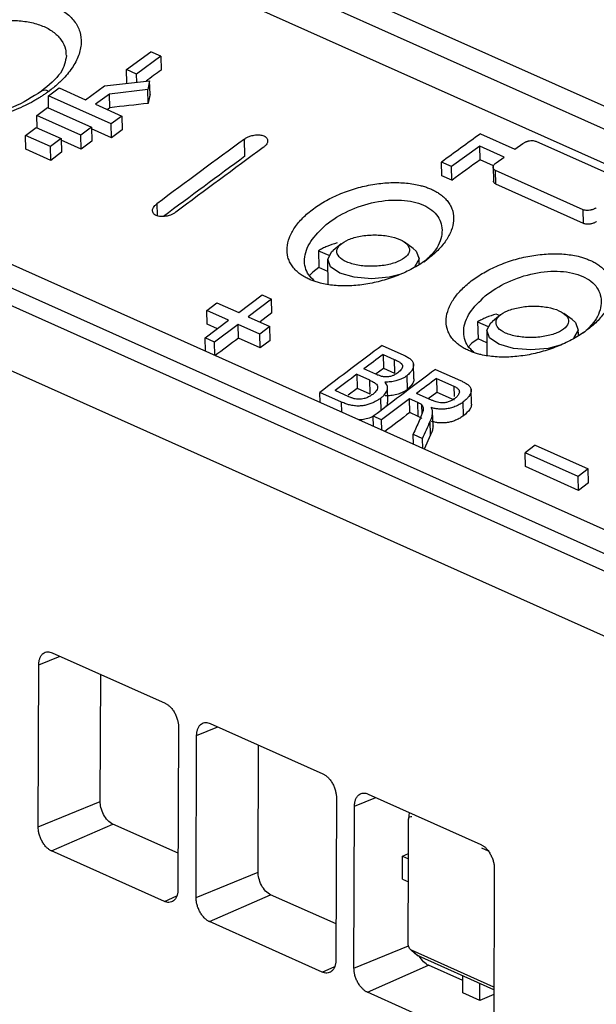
# Model space of a CAD drawing. Extents: x 51 to 741, y 25 to 594.
# Tile 49 of 77: x 552 to 568, y 103 to 130. Entities that reach past the tile are written whole.
import ezdxf

# ---------------------------------------------------------------- set-up
doc = ezdxf.new("R2010")
doc.units = 0
doc.layers.get('0').update_dxf_attribs({"linetype": 'CONTINUOUS'})

msp = doc.modelspace()

# ---------------------------------------------------------------- linework, layer by layer
at = {"color": 7, "linetype": 'Continuous'}
for p, q in [((554.063, 133.449), (603.913, 111.139)), ((553.529, 133.066), (603.379, 110.757)), ((553.539, 132.13), (603.389, 109.82)), ((554.981, 128.242), (555.637, 128.721)), ((555.909, 128.6), (555.637, 128.721)), ((555.909, 128.6), (555.253, 128.12)), ((555.909, 128.6), (555.918, 128.228)), ((555.253, 128.12), (554.981, 128.242)), ((554.991, 127.87), (554.981, 128.242)), ((554.382, 127.802), (555.607, 127.94)), ((555.258, 127.9), (555.253, 128.12)), ((555.607, 127.94), (555.558, 127.698)), ((555.617, 127.568), (555.607, 127.94)), ((552.866, 127.527), (553.158, 127.743)), ((553.158, 127.743), (553.87, 127.424)), ((553.87, 127.424), (554.382, 127.802)), ((555.558, 127.698), (554.517, 127.58)), ((555.568, 127.326), (555.558, 127.698)), ((554.562, 126.769), (552.866, 127.527)), ((552.874, 127.199), (552.866, 127.527)), ((554.517, 127.58), (554.141, 127.303)), ((554.527, 127.208), (554.517, 127.58)), ((552.556, 126.995), (552.847, 127.211)), ((552.847, 127.211), (554.034, 126.68)), ((554.141, 127.303), (554.853, 126.984)), ((553.743, 126.464), (552.556, 126.995)), ((552.564, 126.666), (552.556, 126.995)), ((554.853, 126.984), (554.562, 126.769)), ((554.853, 126.984), (554.862, 126.612)), ((552.245, 126.461), (552.537, 126.678)), ((552.537, 126.678), (553.215, 126.375)), ((554.034, 126.68), (553.743, 126.464)), ((554.034, 126.68), (554.043, 126.308)), ((554.571, 126.396), (554.035, 126.636)), ((554.571, 126.396), (554.562, 126.769)), ((554.862, 126.612), (554.571, 126.396)), ((552.924, 126.158), (552.245, 126.461)), ((552.255, 126.089), (552.245, 126.461)), ((553.215, 126.375), (552.924, 126.158)), ((553.215, 126.375), (553.224, 126.002)), ((553.752, 126.091), (553.216, 126.331)), ((553.752, 126.091), (553.743, 126.464)), ((558.184, 125.895), (558.173, 126.359)), ((564.559, 126.504), (565.492, 126.086)), ((593.865, 104.171), (544.772, 126.142)), ((552.933, 125.785), (552.255, 126.089)), ((552.933, 125.785), (552.924, 126.158)), ((554.043, 126.308), (553.752, 126.091)), ((564.539, 126.171), (563.773, 125.616)), ((565.2, 125.875), (564.539, 126.171)), ((564.548, 125.8), (564.539, 126.171)), ((565.492, 126.086), (565.71, 126.244)), ((566.062, 126.3), (568.436, 125.238)), ((553.224, 126.002), (552.933, 125.785)), ((564.914, 125.637), (564.548, 125.8)), ((564.981, 125.717), (565.2, 125.875)), ((593.331, 103.765), (544.239, 125.735)), ((563.773, 125.616), (563.502, 125.737)), ((563.511, 125.366), (563.502, 125.737)), ((563.783, 125.244), (563.773, 125.616)), ((564.901, 125.636), (564.912, 125.207)), ((593.336, 103.292), (544.244, 125.263)), ((563.783, 125.244), (563.511, 125.366)), ((567.342, 124.447), (564.969, 125.509)), ((564.978, 125.138), (564.969, 125.509)), ((540.908, 124.993), (593.773, 101.334)), ((567.352, 124.075), (564.978, 125.138)), ((567.352, 124.075), (567.342, 124.447)), ((560.793, 123.527), (560.574, 123.349)), ((562.734, 123.403), (562.506, 123.57)), ((560.176, 123.34), (560.188, 122.883)), ((560.176, 123.34), (560.457, 123.214)), ((562.904, 122.986), (562.897, 123.151)), ((560.426, 122.777), (560.188, 122.883)), ((560.424, 123.089), (560.428, 122.413)), ((558.017, 121.664), (558.652, 122.142)), ((558.652, 122.142), (558.905, 122.029)), ((557.155, 121.724), (557.427, 121.929)), ((557.427, 121.929), (558.017, 121.664)), ((558.905, 122.029), (558.271, 121.551)), ((558.915, 121.655), (558.905, 122.029)), ((557.745, 121.459), (557.155, 121.724)), ((557.164, 121.35), (557.155, 121.724)), ((558.271, 121.551), (558.862, 121.287)), ((565.1, 121.6), (564.881, 121.421)), ((565.077, 121.581), (564.984, 121.623)), ((567.04, 121.475), (566.813, 121.643)), ((557.111, 120.979), (557.745, 121.459)), ((557.439, 121.227), (557.164, 121.35)), ((557.999, 121.346), (557.364, 120.866)), ((558.59, 121.081), (557.999, 121.346)), ((558.008, 120.972), (557.999, 121.346)), ((558.862, 121.287), (558.59, 121.081)), ((558.871, 120.913), (558.862, 121.287)), ((564.483, 121.412), (564.495, 120.956)), ((564.483, 121.412), (564.764, 121.287)), ((558.599, 120.708), (558.59, 121.081)), ((564.731, 121.162), (564.734, 120.485)), ((567.211, 121.059), (567.203, 121.224)), ((557.364, 120.866), (557.111, 120.979)), ((557.12, 120.616), (557.111, 120.979)), ((557.373, 120.503), (557.364, 120.866)), ((558.599, 120.708), (558.008, 120.972)), ((558.871, 120.913), (558.599, 120.708)), ((561.896, 120.775), (562.483, 120.513)), ((564.732, 120.849), (564.495, 120.956)), ((561.923, 120.531), (562.222, 120.397)), ((561.923, 120.531), (561.932, 120.157)), ((562.222, 120.397), (562.231, 120.024)), ((562.759, 119.869), (562.749, 120.287)), ((561.211, 119.994), (561.556, 119.84)), ((561.211, 119.994), (561.22, 119.621)), ((561.728, 119.996), (561.405, 120.141)), ((561.739, 120.012), (561.932, 120.157)), ((561.932, 120.157), (562.231, 120.024)), ((562.565, 119.953), (562.574, 119.579)), ((563.343, 120.128), (564.023, 119.823)), ((561.556, 119.84), (561.565, 119.466)), ((563.37, 119.883), (563.837, 119.674)), ((563.37, 119.883), (563.379, 119.51)), ((560.801, 119.242), (560.212, 119.505)), ((560.219, 119.229), (560.212, 119.505)), ((560.999, 119.387), (560.628, 119.553)), ((560.978, 119.438), (561.22, 119.621)), ((561.22, 119.621), (561.565, 119.466)), ((562.051, 119.237), (562.041, 119.654)), ((563.25, 119.289), (562.83, 119.477)), ((563.147, 119.335), (563.379, 119.51)), ((563.379, 119.51), (563.847, 119.301)), ((564.318, 119.189), (564.308, 119.602)), ((561.869, 119.016), (561.86, 119.349)), ((562.636, 119.33), (561.88, 118.758)), ((562.862, 119.229), (562.636, 119.33)), ((562.645, 118.957), (562.636, 119.33)), ((562.872, 118.855), (562.862, 119.229)), ((562.964, 119.174), (562.97, 118.916)), ((564.104, 118.874), (564.095, 119.247)), ((562.872, 118.855), (562.645, 118.957)), ((563.275, 118.601), (563.265, 118.975)), ((561.88, 118.758), (561.659, 118.857)), ((561.666, 118.581), (561.659, 118.857)), ((561.887, 118.482), (561.88, 118.758)), ((563.211, 118.354), (563.201, 118.727)), ((562.74, 118.374), (562.994, 118.26)), ((562.747, 118.097), (562.74, 118.374)), ((563.211, 118.354), (563.039, 117.967)), ((563.001, 117.984), (562.994, 118.26)), ((566.04, 118.074), (565.768, 117.869)), ((566.04, 118.074), (567.475, 117.432)), ((567.202, 117.227), (565.768, 117.869)), ((565.777, 117.496), (565.768, 117.869)), ((567.212, 116.853), (565.777, 117.496)), ((567.475, 117.432), (567.202, 117.227)), ((567.484, 117.059), (567.475, 117.432)), ((567.212, 116.853), (567.202, 117.227)), ((567.484, 117.059), (567.212, 116.853)), ((552.973, 112.456), (556.025, 111.09)), ((552.591, 107.748), (552.605, 112.128)), ((554.271, 108.429), (554.282, 111.87)), ((556.389, 110.435), (556.374, 106.055)), ((557.245, 110.544), (560.297, 109.178)), ((556.863, 105.836), (556.878, 110.216)), ((558.543, 106.517), (558.555, 109.958)), ((560.661, 108.523), (560.646, 104.143)), ((561.518, 108.632), (564.57, 107.266)), ((552.591, 107.748), (554.271, 108.429)), ((561.136, 103.924), (561.151, 108.304)), ((562.627, 108.13), (562.615, 107.956)), ((552.955, 107.092), (554.608, 107.821)), ((556.377, 107.03), (554.608, 107.821)), ((564.586, 107.18), (564.765, 107.1)), ((556.007, 105.727), (552.955, 107.092)), ((562.449, 106.332), (562.451, 106.955)), ((562.451, 106.955), (562.612, 107.023)), ((562.451, 106.955), (562.611, 106.883)), ((564.934, 106.61), (564.919, 102.231)), ((556.863, 105.836), (558.543, 106.517)), ((562.449, 106.332), (562.609, 106.261)), ((557.227, 105.18), (558.881, 105.909)), ((560.65, 105.118), (558.881, 105.909)), ((560.651, 105.362), (560.649, 105.363)), ((560.279, 103.814), (557.227, 105.18)), ((562.665, 104.425), (562.791, 104.309)), ((564.923, 103.408), (562.693, 104.406)), ((562.693, 104.406), (562.876, 104.251)), ((562.876, 104.251), (562.792, 104.312)), ((564.923, 103.335), (562.876, 104.251)), ((561.5, 103.268), (563.153, 103.997)), ((564.082, 103.582), (563.153, 103.997)), ((564.081, 103.256), (564.082, 103.711)), ((564.543, 103.049), (564.545, 103.504)), ((564.552, 101.902), (561.5, 103.268)), ((564.543, 103.049), (564.081, 103.256)), ((564.917, 103.208), (564.543, 103.049)), ((564.917, 103.338), (564.917, 103.208)), ((564.922, 103.205), (564.917, 103.208))]:
    msp.add_line(p, q, dxfattribs=at)
at = {"color": 8, "linetype": 'Continuous'}
for p, q in [((555.804, 124.609), (555.812, 124.3)), ((563.837, 119.674), (563.844, 119.394)), ((560.808, 118.965), (560.801, 119.242)), ((552.605, 112.128), (553.183, 112.362)), ((556.878, 110.216), (557.456, 110.45)), ((561.151, 108.304), (561.728, 108.538)), ((556.007, 105.727), (556.344, 105.875)), ((561.136, 103.924), (562.613, 104.523)), ((560.279, 103.814), (560.616, 103.963))]:
    msp.add_line(p, q, dxfattribs=at)
at = {"color": 7, "linetype": 'Continuous', "flags": 128}
for points in [[(554.527, 127.208), (554.48, 127.173), (554.461, 127.16)], [(562.734, 123.403), (562.821, 123.324), (562.896, 123.12), (562.783, 122.915), (562.777, 122.909)], [(562.409, 122.705), (562.088, 122.623), (561.611, 122.581), (561.142, 122.62), (560.752, 122.735), (560.5, 122.907), (560.425, 123.112), (560.538, 123.317), (560.574, 123.349)], [(560.188, 122.883), (560.022, 122.762), (559.922, 122.655)], [(558.915, 121.655), (558.835, 121.596), (558.756, 121.536), (558.677, 121.477), (558.597, 121.417), (558.587, 121.409)], [(566.715, 120.778), (566.394, 120.696), (565.918, 120.654), (565.449, 120.693), (565.059, 120.807), (564.807, 120.98), (564.731, 121.184), (564.844, 121.389), (564.881, 121.421)], [(567.04, 121.475), (567.128, 121.397), (567.203, 121.192), (567.09, 120.987), (567.084, 120.982)], [(564.495, 120.956), (564.329, 120.835), (564.229, 120.728)]]:
    msp.add_lwpolyline(points, dxfattribs=at)
at = {"color": 7, "linetype": 'Continuous'}
for centre, radius, start, end in [((791.077, -193.898), 398.83, 126.13024, 126.2031), ((795.589, -197.314), 401.412, 126.26022, 126.68062), ((797.247, -195.552), 397.32, 125.84844, 126.03673), ((796.098, -197.542), 401.412, 126.26022, 126.68062), ((795.423, -197.351), 400.961, 126.27602, 126.66809), ((797.553, -195.934), 397.245, 125.9127, 126.04914), ((561.388, 121.091), 2.559, 106.1093, 112.5696), ((565.694, 119.164), 2.559, 106.1093, 112.5696), ((803.386, -203.808), 407.054, 127.07175, 127.1838), ((805.982, -204.483), 406.658, 126.88584, 127.18304), ((805.848, -204.11), 406.067, 126.92003, 127.01153), ((806.53, -205.014), 407.2, 127.04583, 127.14865), ((807.429, -205.131), 406.658, 126.88584, 127.18304), ((807.304, -204.771), 406.084, 126.92003, 127.01534), ((807.959, -205.842), 407.029, 127.06299, 127.18227)]:
    msp.add_arc(centre, radius, start, end, dxfattribs=at)
at = {"color": 8, "linetype": 'Continuous'}
msp.add_arc((552.776, 127.491), 0.189, 57.9752, 120.9108, dxfattribs=at)
at = {"color": 7, "linetype": 'Continuous'}
for points, knots in [([(576.926, 151.787), (576.593, 151.57), (575.929, 151.135), (574.935, 150.479), (573.946, 149.821), (572.962, 149.163), (571.983, 148.502), (571.009, 147.841), (570.04, 147.178), (569.077, 146.514), (568.118, 145.848), (567.164, 145.182), (566.216, 144.515), (565.272, 143.846), (564.334, 143.177), (563.4, 142.507), (562.472, 141.837), (561.549, 141.165), (560.631, 140.493), (559.718, 139.82), (558.81, 139.147), (557.907, 138.473), (557.009, 137.799), (556.116, 137.125), (555.228, 136.45), (554.346, 135.776), (553.468, 135.101), (552.595, 134.426), (551.728, 133.75), (550.865, 133.075), (550.008, 132.4), (549.156, 131.725), (548.308, 131.05), (547.466, 130.376), (546.629, 129.702), (545.797, 129.028), (544.97, 128.354), (544.148, 127.681), (543.331, 127.009), (542.518, 126.337), (541.711, 125.666), (541.175, 125.217), (540.908, 124.993)], [0, 0, 0, 0, 0.02734, 0.05456, 0.081661, 0.108641, 0.135501, 0.162241, 0.188861, 0.215361, 0.241741, 0.268001, 0.294142, 0.320162, 0.346062, 0.371842, 0.397502, 0.423042, 0.448462, 0.473762, 0.498942, 0.524002, 0.548942, 0.573762, 0.598462, 0.623042, 0.647502, 0.671842, 0.696062, 0.720162, 0.744141, 0.768001, 0.791741, 0.815361, 0.838861, 0.862241, 0.885501, 0.908641, 0.931661, 0.95456, 0.97734, 1, 1, 1, 1]), ([(549.026, 129.243), (549.051, 129.263), (549.102, 129.303), (549.181, 129.361), (549.264, 129.418), (549.349, 129.473), (549.48, 129.555), (549.664, 129.657), (549.907, 129.774), (550.162, 129.878), (550.513, 129.998), (550.969, 130.114), (551.52, 130.187), (552.054, 130.193), (552.547, 130.129), (552.979, 129.999), (553.329, 129.806), (553.585, 129.561), (553.733, 129.273), (553.772, 128.956), (553.711, 128.677), (553.611, 128.452), (553.51, 128.284), (553.385, 128.119), (553.254, 127.975), (553.125, 127.852), (553.006, 127.749), (552.919, 127.684), (552.876, 127.651)], [0, 0, 0, 0, 0.012519, 0.025022, 0.037527, 0.050053, 0.062617, 0.094001, 0.125196, 0.156468, 0.187759, 0.250319, 0.312739, 0.37519, 0.437598, 0.499992, 0.562401, 0.624852, 0.687224, 0.749749, 0.812201, 0.843502, 0.874799, 0.906011, 0.937386, 0.958303, 0.979146, 1, 1, 1, 1]), ([(552.876, 127.651), (552.85, 127.632), (552.799, 127.595), (552.719, 127.541), (552.636, 127.487), (552.55, 127.436), (552.419, 127.36), (552.236, 127.264), (551.996, 127.156), (551.747, 127.06), (551.405, 126.948), (550.965, 126.842), (550.435, 126.776), (549.923, 126.772), (549.45, 126.835), (549.034, 126.961), (548.695, 127.147), (548.444, 127.382), (548.29, 127.659), (548.241, 127.966), (548.285, 128.237), (548.369, 128.456), (548.456, 128.619), (548.566, 128.781), (548.683, 128.923), (548.8, 129.044), (548.908, 129.145), (548.987, 129.21), (549.026, 129.243)], [0, 0, 0, 0, 0.012509, 0.02501, 0.037522, 0.05006, 0.062642, 0.094023, 0.12529, 0.15654, 0.187839, 0.250338, 0.312818, 0.375237, 0.437631, 0.500052, 0.562389, 0.62488, 0.687115, 0.749589, 0.812204, 0.843577, 0.874849, 0.905978, 0.937322, 0.958282, 0.979149, 1, 1, 1, 1]), ([(553.354, 128.62), (553.326, 128.463), (553.268, 128.141), (552.88, 127.819), (552.681, 127.655)], [0, 0, 0, 0, 0.488876, 1, 1, 1, 1]), ([(552.681, 127.655), (552.434, 127.499), (551.99, 127.22), (551.244, 126.987), (550.633, 126.886), (550.117, 126.87), (549.653, 126.925), (549.235, 127.063), (548.934, 127.257), (548.887, 127.456), (548.861, 127.566)], [0, 0, 0, 0, 0.170091, 0.305288, 0.406258, 0.499906, 0.595785, 0.699339, 0.833503, 1, 1, 1, 1]), ([(558.173, 126.359), (558.183, 126.367), (558.204, 126.382), (558.239, 126.401), (558.277, 126.42), (558.322, 126.438), (558.375, 126.455), (558.441, 126.469), (558.513, 126.477), (558.584, 126.476), (558.648, 126.466), (558.683, 126.453), (558.7, 126.446)], [0, 0, 0, 0, 0.072786, 0.14474, 0.216734, 0.289642, 0.394074, 0.498584, 0.627887, 0.75729, 0.878626, 1, 1, 1, 1]), ([(558.7, 126.446), (558.708, 126.442), (558.724, 126.435), (558.744, 126.421), (558.762, 126.406), (558.781, 126.383), (558.798, 126.35), (558.802, 126.309), (558.794, 126.269), (558.775, 126.226), (558.74, 126.179), (558.701, 126.148), (558.681, 126.132)], [0, 0, 0, 0, 0.0602028, 0.1200068, 0.1800025, 0.2407749, 0.3679944, 0.4967099, 0.601573, 0.7079177, 0.8536499, 1, 1, 1, 1]), ([(565.71, 126.244), (565.719, 126.25), (565.737, 126.262), (565.765, 126.277), (565.793, 126.289), (565.82, 126.299), (565.845, 126.306), (565.867, 126.311), (565.904, 126.318), (565.955, 126.322), (566.015, 126.317), (566.047, 126.305), (566.062, 126.3)], [0, 0, 0, 0, 0.092409, 0.178017, 0.256824, 0.328833, 0.394047, 0.452472, 0.504118, 0.676832, 0.841954, 1, 1, 1, 1]), ([(564.969, 125.509), (564.962, 125.512), (564.948, 125.519), (564.931, 125.532), (564.917, 125.547), (564.908, 125.564), (564.902, 125.583), (564.901, 125.606), (564.909, 125.636), (564.932, 125.676), (564.964, 125.703), (564.981, 125.717)], [0, 0, 0, 0, 0.079457, 0.160554, 0.243368, 0.327971, 0.414431, 0.50281, 0.632477, 0.798224, 1, 1, 1, 1]), ([(559.928, 122.565), (559.908, 122.574), (559.868, 122.593), (559.811, 122.623), (559.756, 122.655), (559.705, 122.689), (559.632, 122.743), (559.545, 122.82), (559.458, 122.926), (559.392, 123.041), (559.332, 123.202), (559.312, 123.419), (559.375, 123.692), (559.52, 123.966), (559.743, 124.232), (560.033, 124.481), (560.381, 124.703), (560.775, 124.892), (561.2, 125.039), (561.643, 125.139), (562.012, 125.18), (562.298, 125.186), (562.507, 125.176), (562.706, 125.153), (562.875, 125.12), (563.013, 125.083), (563.126, 125.046), (563.196, 125.016), (563.231, 125.002)], [0, 0, 0, 0, 0.012464, 0.024928, 0.037413, 0.049941, 0.062532, 0.093799, 0.125059, 0.15617, 0.187578, 0.250051, 0.312502, 0.375017, 0.437477, 0.50004, 0.562546, 0.625032, 0.687509, 0.749961, 0.812412, 0.843727, 0.874937, 0.906122, 0.937468, 0.958365, 0.979177, 1, 1, 1, 1]), ([(563.231, 125.002), (563.251, 124.993), (563.291, 124.974), (563.348, 124.944), (563.402, 124.912), (563.454, 124.878), (563.526, 124.824), (563.613, 124.747), (563.7, 124.642), (563.767, 124.529), (563.826, 124.369), (563.846, 124.154), (563.783, 123.884), (563.637, 123.611), (563.414, 123.346), (563.124, 123.098), (562.775, 122.875), (562.381, 122.685), (561.956, 122.536), (561.514, 122.434), (561.145, 122.391), (560.859, 122.384), (560.651, 122.393), (560.451, 122.415), (560.284, 122.447), (560.145, 122.484), (560.032, 122.521), (559.962, 122.55), (559.928, 122.565)], [0, 0, 0, 0, 0.0124503, 0.0249059, 0.0373884, 0.0499192, 0.0625195, 0.0937475, 0.1250456, 0.1561944, 0.1875562, 0.2499947, 0.3124039, 0.3749091, 0.4373634, 0.4999175, 0.5625064, 0.6250698, 0.6875769, 0.7500367, 0.8124942, 0.8438242, 0.8749784, 0.9061429, 0.9374809, 0.9583834, 0.9791902, 1, 1, 1, 1]), ([(564.978, 125.138), (564.959, 125.149), (564.93, 125.167), (564.913, 125.199), (564.913, 125.215), (564.912, 125.223)], [0, 0, 0, 0, 0.517886, 0.790508, 1, 1, 1, 1]), ([(555.785, 124.291), (555.777, 124.295), (555.762, 124.303), (555.741, 124.316), (555.724, 124.332), (555.704, 124.355), (555.688, 124.387), (555.683, 124.429), (555.691, 124.47), (555.711, 124.513), (555.746, 124.561), (555.785, 124.593), (555.804, 124.609)], [0, 0, 0, 0, 0.060119, 0.119845, 0.179772, 0.240486, 0.367785, 0.496633, 0.600944, 0.706791, 0.853082, 1, 1, 1, 1]), ([(560.383, 124.044), (560.558, 124.186), (560.765, 124.313), (561.216, 124.521), (561.46, 124.601), (561.948, 124.701), (562.193, 124.72), (562.644, 124.693), (562.85, 124.647), (563.02, 124.571)], [0, 0, 0, 0, 0.25, 0.25, 0.5, 0.5, 0.75, 0.75, 1, 1, 1, 1]), ([(563.019, 124.571), (563.098, 124.53), (563.257, 124.446), (563.415, 124.271), (563.51, 124.068), (563.534, 123.77), (563.418, 123.4), (563.149, 123.142), (563.035, 123.033)], [0, 0, 0, 0, 0.132296, 0.267279, 0.397984, 0.535485, 0.803781, 1, 1, 1, 1]), ([(567.694, 124.503), (567.685, 124.497), (567.668, 124.485), (567.639, 124.47), (567.611, 124.458), (567.584, 124.448), (567.559, 124.441), (567.537, 124.436), (567.5, 124.429), (567.449, 124.425), (567.389, 124.43), (567.358, 124.441), (567.342, 124.447)], [0, 0, 0, 0, 0.0927741, 0.1786265, 0.2575582, 0.3295713, 0.3946694, 0.4528583, 0.5041471, 0.6769791, 0.8420853, 1, 1, 1, 1]), ([(556.313, 124.381), (556.302, 124.374), (556.281, 124.359), (556.246, 124.338), (556.209, 124.32), (556.163, 124.301), (556.11, 124.284), (556.044, 124.269), (555.973, 124.261), (555.902, 124.262), (555.837, 124.271), (555.803, 124.285), (555.785, 124.291)], [0, 0, 0, 0, 0.0730769, 0.1453127, 0.2175864, 0.2907753, 0.3947187, 0.4986754, 0.6281178, 0.7575923, 0.8787982, 1, 1, 1, 1]), ([(560.072, 122.517), (560.015, 122.571), (559.841, 122.735), (559.757, 123.105), (559.917, 123.596), (560.228, 123.894), (560.383, 124.044)], [0, 0, 0, 0, 0.139682, 0.424894, 0.711853, 1, 1, 1, 1]), ([(567.703, 124.132), (567.694, 124.125), (567.675, 124.112), (567.642, 124.096), (567.607, 124.081), (567.568, 124.069), (567.524, 124.059), (567.477, 124.054), (567.429, 124.055), (567.386, 124.062), (567.363, 124.071), (567.352, 124.075)], [0, 0, 0, 0, 0.096941, 0.193025, 0.290344, 0.394174, 0.498496, 0.627662, 0.757322, 0.87853, 1, 1, 1, 1]), ([(560.989, 123.639), (561.083, 123.679), (561.195, 123.711), (561.436, 123.754), (561.566, 123.765), (561.823, 123.766), (561.95, 123.756), (562.184, 123.714), (562.289, 123.683), (562.464, 123.605), (562.532, 123.558), (562.621, 123.455), (562.642, 123.4), (562.631, 123.289), (562.601, 123.233), (562.493, 123.13), (562.416, 123.082), (562.321, 123.043)], [0, 0, 0, 0, 0.125, 0.125, 0.25, 0.25, 0.375, 0.375, 0.5, 0.5, 0.625, 0.625, 0.75, 0.75, 0.875, 0.875, 1, 1, 1, 1]), ([(560.406, 123.454), (560.385, 123.445), (560.343, 123.428), (560.285, 123.399), (560.229, 123.37), (560.194, 123.35), (560.176, 123.34)], [0, 0, 0, 0, 0.250674, 0.500547, 0.750146, 1, 1, 1, 1]), ([(562.321, 123.043), (562.227, 123.003), (562.115, 122.971), (561.874, 122.928), (561.744, 122.917), (561.487, 122.916), (561.36, 122.926), (561.126, 122.968), (561.02, 122.999), (560.846, 123.077), (560.778, 123.124), (560.689, 123.227), (560.668, 123.282), (560.679, 123.394), (560.709, 123.449), (560.817, 123.552), (560.894, 123.6), (560.989, 123.639)], [0, 0, 0, 0, 0.125, 0.125, 0.25, 0.25, 0.375, 0.375, 0.5, 0.5, 0.625, 0.625, 0.75, 0.75, 0.875, 0.875, 1, 1, 1, 1]), ([(564.234, 120.638), (564.214, 120.647), (564.174, 120.666), (564.117, 120.696), (564.063, 120.728), (564.011, 120.762), (563.938, 120.816), (563.852, 120.893), (563.765, 120.999), (563.698, 121.113), (563.639, 121.275), (563.618, 121.492), (563.682, 121.764), (563.827, 122.038), (564.05, 122.305), (564.34, 122.553), (564.688, 122.776), (565.081, 122.964), (565.507, 123.112), (565.949, 123.212), (566.319, 123.253), (566.605, 123.258), (566.813, 123.249), (567.013, 123.226), (567.181, 123.193), (567.32, 123.156), (567.433, 123.119), (567.502, 123.089), (567.537, 123.075)], [0, 0, 0, 0, 0.0124642, 0.0249282, 0.0374134, 0.0499409, 0.0625319, 0.0937991, 0.1250593, 0.1561704, 0.1875776, 0.250051, 0.3125018, 0.3750173, 0.4374775, 0.50004, 0.5625456, 0.6250319, 0.6875085, 0.7499614, 0.8124123, 0.8437271, 0.8749372, 0.9061225, 0.9374675, 0.9583653, 0.9791768, 1, 1, 1, 1]), ([(567.537, 123.075), (567.557, 123.065), (567.597, 123.047), (567.654, 123.016), (567.708, 122.984), (567.76, 122.95), (567.833, 122.897), (567.919, 122.82), (568.007, 122.715), (568.073, 122.602), (568.133, 122.441), (568.153, 122.226), (568.089, 121.956), (567.944, 121.684), (567.721, 121.419), (567.43, 121.171), (567.081, 120.948), (566.688, 120.758), (566.262, 120.609), (565.821, 120.506), (565.452, 120.464), (565.165, 120.457), (564.957, 120.465), (564.758, 120.488), (564.59, 120.52), (564.451, 120.557), (564.338, 120.594), (564.269, 120.623), (564.234, 120.638)], [0, 0, 0, 0, 0.01245, 0.024906, 0.037388, 0.049919, 0.06252, 0.093747, 0.125046, 0.156194, 0.187556, 0.249995, 0.312404, 0.374909, 0.437363, 0.499918, 0.562506, 0.62507, 0.687577, 0.750037, 0.812494, 0.843824, 0.874978, 0.906143, 0.937481, 0.958383, 0.97919, 1, 1, 1, 1]), ([(564.69, 122.117), (564.865, 122.259), (565.072, 122.386), (565.523, 122.594), (565.766, 122.674), (566.255, 122.774), (566.499, 122.793), (566.95, 122.766), (567.157, 122.72), (567.326, 122.644)], [0, 0, 0, 0, 0.25, 0.25, 0.5, 0.5, 0.75, 0.75, 1, 1, 1, 1]), ([(567.326, 122.644), (567.405, 122.602), (567.564, 122.518), (567.722, 122.344), (567.816, 122.141), (567.841, 121.843), (567.724, 121.472), (567.455, 121.214), (567.341, 121.105)], [0, 0, 0, 0, 0.132296, 0.267279, 0.397984, 0.535485, 0.803781, 1, 1, 1, 1]), ([(564.378, 120.59), (564.321, 120.644), (564.148, 120.808), (564.063, 121.178), (564.223, 121.669), (564.534, 121.967), (564.69, 122.117)], [0, 0, 0, 0, 0.139682, 0.424894, 0.711853, 1, 1, 1, 1]), ([(565.295, 121.712), (565.39, 121.752), (565.501, 121.783), (565.743, 121.827), (565.872, 121.838), (566.129, 121.839), (566.257, 121.828), (566.49, 121.786), (566.596, 121.755), (566.77, 121.677), (566.839, 121.63), (566.928, 121.528), (566.948, 121.472), (566.938, 121.361), (566.907, 121.306), (566.799, 121.202), (566.722, 121.155), (566.628, 121.116)], [0, 0, 0, 0, 0.125, 0.125, 0.25, 0.25, 0.375, 0.375, 0.5, 0.5, 0.625, 0.625, 0.75, 0.75, 0.875, 0.875, 1, 1, 1, 1]), ([(564.712, 121.527), (564.691, 121.518), (564.65, 121.5), (564.591, 121.472), (564.535, 121.443), (564.5, 121.423), (564.483, 121.412)], [0, 0, 0, 0, 0.250674, 0.500547, 0.750146, 1, 1, 1, 1]), ([(566.628, 121.116), (566.533, 121.076), (566.422, 121.044), (566.18, 121.001), (566.051, 120.989), (565.794, 120.988), (565.666, 120.999), (565.433, 121.041), (565.327, 121.072), (565.152, 121.15), (565.084, 121.197), (564.995, 121.3), (564.975, 121.355), (564.985, 121.466), (565.016, 121.522), (565.123, 121.625), (565.201, 121.672), (565.295, 121.712)], [0, 0, 0, 0, 0.125, 0.125, 0.25, 0.25, 0.375, 0.375, 0.5, 0.5, 0.625, 0.625, 0.75, 0.75, 0.875, 0.875, 1, 1, 1, 1]), ([(562.483, 120.513), (562.501, 120.504), (562.537, 120.488), (562.584, 120.462), (562.626, 120.435), (562.676, 120.397), (562.726, 120.344), (562.753, 120.27), (562.747, 120.184), (562.709, 120.105), (562.651, 120.024), (562.597, 119.979), (562.565, 119.953)], [0, 0, 0, 0, 0.073579, 0.142661, 0.20718, 0.267352, 0.397223, 0.52053, 0.639807, 0.779912, 0.869337, 1, 1, 1, 1]), ([(562.222, 120.397), (562.268, 120.376), (562.341, 120.342), (562.418, 120.289), (562.46, 120.229), (562.438, 120.136), (562.364, 120.071), (562.323, 120.036)], [0, 0, 0, 0, 0.274371, 0.428759, 0.546659, 0.751857, 1, 1, 1, 1]), ([(561.936, 119.927), (561.925, 119.929), (561.9, 119.933), (561.863, 119.944), (561.821, 119.958), (561.775, 119.975), (561.744, 119.989), (561.728, 119.996)], [0, 0, 0, 0, 0.144594, 0.316144, 0.515548, 0.743374, 1, 1, 1, 1]), ([(562.323, 120.036), (562.305, 120.024), (562.274, 120.002), (562.216, 119.969), (562.158, 119.946), (562.098, 119.93), (562.046, 119.922), (561.991, 119.921), (561.956, 119.925), (561.936, 119.927)], [0, 0, 0, 0, 0.1658915, 0.2977886, 0.4813264, 0.6024853, 0.7249836, 0.8472585, 1, 1, 1, 1]), ([(562.565, 119.953), (562.544, 119.938), (562.505, 119.911), (562.44, 119.877), (562.38, 119.851), (562.324, 119.831), (562.264, 119.813), (562.197, 119.798), (562.122, 119.788), (562.045, 119.783), (561.995, 119.784), (561.968, 119.785)], [0, 0, 0, 0, 0.128921, 0.244842, 0.347883, 0.437807, 0.514624, 0.635229, 0.752352, 0.865032, 1, 1, 1, 1]), ([(561.556, 119.84), (561.583, 119.827), (561.63, 119.805), (561.694, 119.767), (561.746, 119.727), (561.776, 119.675), (561.777, 119.616), (561.752, 119.56), (561.717, 119.516), (561.681, 119.481), (561.656, 119.461), (561.643, 119.45)], [0, 0, 0, 0, 0.1506197, 0.263781, 0.4019643, 0.5240342, 0.6444261, 0.7711002, 0.8623357, 0.9253758, 1, 1, 1, 1]), ([(561.86, 119.349), (561.874, 119.36), (561.9, 119.38), (561.938, 119.414), (561.994, 119.475), (562.035, 119.551), (562.046, 119.631), (562.035, 119.687), (562.01, 119.739), (561.982, 119.769), (561.968, 119.785)], [0, 0, 0, 0, 0.079443, 0.144, 0.23661, 0.482201, 0.613892, 0.74651, 0.86295, 1, 1, 1, 1]), ([(562.755, 119.869), (562.755, 119.853), (562.756, 119.807), (562.709, 119.705), (562.627, 119.628), (562.574, 119.579)], [0, 0, 0, 0, 0.173046, 0.475599, 1, 1, 1, 1]), ([(563.837, 119.674), (563.853, 119.666), (563.882, 119.652), (563.919, 119.629), (563.955, 119.6), (563.983, 119.563), (563.993, 119.504), (563.97, 119.444), (563.923, 119.386), (563.889, 119.358), (563.869, 119.342)], [0, 0, 0, 0, 0.1075, 0.204746, 0.292547, 0.426607, 0.554373, 0.769048, 0.86306, 1, 1, 1, 1]), ([(564.023, 119.823), (564.052, 119.811), (564.103, 119.787), (564.168, 119.75), (564.232, 119.707), (564.289, 119.652), (564.316, 119.575), (564.3, 119.488), (564.256, 119.406), (564.189, 119.323), (564.13, 119.275), (564.095, 119.247)], [0, 0, 0, 0, 0.108368, 0.199796, 0.274044, 0.400909, 0.520301, 0.637902, 0.774054, 0.865936, 1, 1, 1, 1]), ([(561.643, 119.45), (561.628, 119.44), (561.598, 119.419), (561.552, 119.392), (561.505, 119.369), (561.457, 119.35), (561.401, 119.332), (561.335, 119.319), (561.266, 119.315), (561.201, 119.321), (561.162, 119.329), (561.141, 119.333)], [0, 0, 0, 0, 0.107958, 0.20907, 0.304459, 0.395459, 0.483606, 0.615844, 0.750672, 0.861481, 1, 1, 1, 1]), ([(562.574, 119.579), (562.55, 119.562), (562.503, 119.53), (562.409, 119.484), (562.313, 119.449), (562.214, 119.426), (562.136, 119.415), (562.056, 119.41), (562.006, 119.411), (561.977, 119.412)], [0, 0, 0, 0, 0.152863, 0.286275, 0.493755, 0.61986, 0.750584, 0.858952, 1, 1, 1, 1]), ([(561.86, 119.349), (561.836, 119.331), (561.79, 119.298), (561.718, 119.258), (561.654, 119.227), (561.577, 119.196), (561.485, 119.166), (561.378, 119.142), (561.264, 119.132), (561.142, 119.138), (561.022, 119.161), (560.907, 119.197), (560.839, 119.226), (560.801, 119.242)], [0, 0, 0, 0, 0.081495, 0.151622, 0.210487, 0.257954, 0.354513, 0.442256, 0.521145, 0.63783, 0.762572, 0.867495, 1, 1, 1, 1]), ([(561.141, 119.333), (561.13, 119.337), (561.109, 119.343), (561.077, 119.354), (561.041, 119.369), (561.015, 119.38), (560.999, 119.387)], [0, 0, 0, 0, 0.216522, 0.416426, 0.641763, 1, 1, 1, 1]), ([(562.002, 119.116), (562.022, 119.145), (562.051, 119.186), (562.046, 119.225), (562.045, 119.237)], [0, 0, 0, 0, 0.695782, 1, 1, 1, 1]), ([(562.964, 119.174), (562.958, 119.179), (562.945, 119.188), (562.921, 119.201), (562.894, 119.215), (562.873, 119.224), (562.862, 119.229)], [0, 0, 0, 0, 0.205216, 0.440325, 0.705201, 1, 1, 1, 1]), ([(562.964, 119.174), (562.975, 119.162), (562.997, 119.138), (563.017, 119.082), (563.009, 119.014), (562.982, 118.931), (562.947, 118.839), (562.917, 118.769), (562.9, 118.73)], [0, 0, 0, 0, 0.108021, 0.204286, 0.406459, 0.550209, 0.747968, 1, 1, 1, 1]), ([(564.095, 119.247), (564.076, 119.233), (564.04, 119.207), (563.986, 119.175), (563.94, 119.151), (563.872, 119.119), (563.778, 119.086), (563.655, 119.058), (563.54, 119.047), (563.433, 119.051), (563.327, 119.066), (563.262, 119.083), (563.227, 119.092)], [0, 0, 0, 0, 0.082714, 0.151383, 0.205976, 0.246464, 0.386787, 0.511164, 0.629596, 0.748738, 0.862605, 1, 1, 1, 1]), ([(563.869, 119.342), (563.854, 119.332), (563.826, 119.313), (563.782, 119.287), (563.736, 119.265), (563.69, 119.248), (563.644, 119.234), (563.597, 119.225), (563.539, 119.219), (563.469, 119.22), (563.396, 119.235), (563.323, 119.259), (563.276, 119.278), (563.25, 119.289)], [0, 0, 0, 0, 0.0799045, 0.1545708, 0.2249457, 0.2921571, 0.3574975, 0.4223709, 0.4882114, 0.5993294, 0.7272913, 0.8469254, 1, 1, 1, 1]), ([(564.314, 119.189), (564.314, 119.172), (564.315, 119.124), (564.259, 119.013), (564.166, 118.929), (564.104, 118.874)], [0, 0, 0, 0, 0.163342, 0.452205, 1, 1, 1, 1]), ([(563.201, 118.727), (563.211, 118.751), (563.23, 118.795), (563.25, 118.857), (563.263, 118.915), (563.264, 118.954), (563.265, 118.975)], [0, 0, 0, 0, 0.286998, 0.518529, 0.747612, 1, 1, 1, 1]), ([(563.265, 118.975), (563.264, 118.985), (563.263, 119.004), (563.256, 119.031), (563.243, 119.06), (563.233, 119.08), (563.227, 119.092)], [0, 0, 0, 0, 0.245412, 0.460111, 0.6867, 1, 1, 1, 1]), ([(564.104, 118.874), (564.089, 118.862), (564.057, 118.841), (564.008, 118.81), (563.958, 118.783), (563.907, 118.759), (563.855, 118.737), (563.801, 118.719), (563.747, 118.704), (563.671, 118.687), (563.57, 118.675), (563.455, 118.676), (563.342, 118.692), (563.274, 118.709), (563.236, 118.718)], [0, 0, 0, 0, 0.066194, 0.129718, 0.190971, 0.250399, 0.308488, 0.36576, 0.422759, 0.480037, 0.603682, 0.73684, 0.855337, 1, 1, 1, 1]), ([(561.659, 118.857), (561.648, 118.851), (561.592, 118.818), (561.472, 118.786), (561.346, 118.76), (561.28, 118.762), (561.26, 118.763)], [0, 0, 0, 0, 0.0972354, 0.4910537, 0.8495071, 1, 1, 1, 1]), ([(562.973, 118.801), (562.964, 118.807), (562.946, 118.819), (562.912, 118.837), (562.886, 118.849), (562.872, 118.855)], [0, 0, 0, 0, 0.279929, 0.612868, 1, 1, 1, 1]), ([(563.275, 118.601), (563.273, 118.58), (563.271, 118.541), (563.259, 118.483), (563.239, 118.421), (563.221, 118.378), (563.211, 118.354)], [0, 0, 0, 0, 0.257614, 0.483251, 0.712399, 1, 1, 1, 1]), ([(552.605, 112.128), (552.606, 112.141), (552.606, 112.168), (552.61, 112.206), (552.616, 112.243), (552.625, 112.278), (552.642, 112.328), (552.672, 112.387), (552.723, 112.44), (552.782, 112.474), (552.845, 112.485), (552.909, 112.48), (552.952, 112.464), (552.973, 112.456)], [0, 0, 0, 0, 0.0525872, 0.1046887, 0.1566596, 0.2088573, 0.261635, 0.3949785, 0.5289481, 0.6542155, 0.7801505, 0.8899051, 1, 1, 1, 1]), ([(556.025, 111.09), (556.035, 111.086), (556.055, 111.076), (556.084, 111.058), (556.114, 111.036), (556.142, 111.012), (556.185, 110.971), (556.239, 110.906), (556.295, 110.813), (556.339, 110.713), (556.368, 110.615), (556.386, 110.521), (556.388, 110.464), (556.389, 110.435)], [0, 0, 0, 0, 0.052556, 0.104628, 0.15657, 0.208742, 0.261497, 0.394803, 0.528764, 0.654052, 0.780032, 0.889842, 1, 1, 1, 1]), ([(556.878, 110.216), (556.878, 110.229), (556.879, 110.256), (556.883, 110.294), (556.889, 110.331), (556.898, 110.366), (556.914, 110.416), (556.945, 110.475), (556.995, 110.528), (557.055, 110.561), (557.118, 110.573), (557.182, 110.568), (557.224, 110.552), (557.245, 110.544)], [0, 0, 0, 0, 0.052587, 0.104689, 0.15666, 0.208857, 0.261635, 0.394978, 0.528948, 0.654216, 0.78015, 0.889905, 1, 1, 1, 1]), ([(560.297, 109.178), (560.307, 109.173), (560.327, 109.164), (560.357, 109.145), (560.386, 109.124), (560.415, 109.1), (560.457, 109.059), (560.511, 108.994), (560.567, 108.901), (560.612, 108.801), (560.641, 108.703), (560.658, 108.609), (560.66, 108.551), (560.661, 108.523)], [0, 0, 0, 0, 0.0525559, 0.1046275, 0.1565704, 0.2087425, 0.2614974, 0.3948031, 0.5287636, 0.6540522, 0.7800318, 0.8898419, 1, 1, 1, 1]), ([(561.151, 108.304), (561.151, 108.317), (561.151, 108.344), (561.155, 108.382), (561.161, 108.419), (561.17, 108.454), (561.187, 108.504), (561.217, 108.562), (561.268, 108.616), (561.327, 108.649), (561.39, 108.661), (561.455, 108.656), (561.497, 108.64), (561.518, 108.632)], [0, 0, 0, 0, 0.052587, 0.104689, 0.15666, 0.208857, 0.261635, 0.394978, 0.528948, 0.654216, 0.78015, 0.889905, 1, 1, 1, 1]), ([(554.608, 107.821), (554.564, 107.841), (554.517, 107.875), (554.429, 107.965), (554.39, 108.021), (554.327, 108.142), (554.304, 108.206), (554.276, 108.326), (554.27, 108.381), (554.271, 108.429)], [0, 0, 0, 0, 0.25, 0.25, 0.5, 0.5, 0.75, 0.75, 1, 1, 1, 1]), ([(562.603, 104.576), (562.604, 104.857), (562.606, 105.42), (562.609, 106.123), (562.611, 106.686), (562.612, 107.108), (562.614, 107.529), (562.614, 107.81), (562.615, 107.949)], [2, 2, 2, 2, 4.593922, 7.190383, 8.488614, 9.786845, 11.085076, 12.371893, 12.371893, 12.371893, 12.371893]), ([(562.615, 107.949), (562.615, 107.98), (562.626, 108.005), (562.66, 108.03), (562.683, 108.031), (562.706, 108.021)], [0, 0, 0, 0, 0.5, 0.5, 1, 1, 1, 1]), ([(552.955, 107.092), (552.945, 107.097), (552.925, 107.107), (552.895, 107.125), (552.866, 107.146), (552.837, 107.171), (552.794, 107.212), (552.741, 107.277), (552.684, 107.37), (552.64, 107.47), (552.611, 107.567), (552.593, 107.662), (552.592, 107.719), (552.591, 107.748)], [0, 0, 0, 0, 0.052555, 0.104627, 0.156569, 0.208741, 0.261495, 0.3948, 0.52876, 0.654049, 0.78003, 0.889841, 1, 1, 1, 1]), ([(564.57, 107.266), (564.58, 107.261), (564.6, 107.252), (564.63, 107.233), (564.659, 107.212), (564.688, 107.188), (564.73, 107.146), (564.784, 107.082), (564.84, 106.989), (564.884, 106.889), (564.914, 106.791), (564.931, 106.697), (564.933, 106.639), (564.934, 106.61)], [0, 0, 0, 0, 0.052556, 0.104628, 0.15657, 0.208742, 0.261497, 0.394803, 0.528764, 0.654052, 0.780032, 0.889842, 1, 1, 1, 1]), ([(558.881, 105.909), (558.836, 105.929), (558.789, 105.963), (558.702, 106.053), (558.662, 106.109), (558.6, 106.23), (558.577, 106.294), (558.549, 106.413), (558.543, 106.469), (558.543, 106.517)], [0, 0, 0, 0, 0.25, 0.25, 0.5, 0.5, 0.75, 0.75, 1, 1, 1, 1]), ([(556.374, 106.055), (556.374, 106.041), (556.373, 106.015), (556.369, 105.976), (556.363, 105.94), (556.354, 105.905), (556.338, 105.855), (556.307, 105.796), (556.257, 105.743), (556.197, 105.709), (556.134, 105.698), (556.07, 105.702), (556.028, 105.718), (556.007, 105.727)], [0, 0, 0, 0, 0.052584, 0.104683, 0.156651, 0.208847, 0.261624, 0.394967, 0.528938, 0.654208, 0.780146, 0.889903, 1, 1, 1, 1]), ([(557.227, 105.18), (557.217, 105.185), (557.197, 105.195), (557.167, 105.213), (557.138, 105.234), (557.109, 105.259), (557.067, 105.3), (557.013, 105.365), (556.957, 105.458), (556.913, 105.557), (556.883, 105.655), (556.866, 105.75), (556.864, 105.807), (556.863, 105.836)], [0, 0, 0, 0, 0.052555, 0.104627, 0.156569, 0.208741, 0.261495, 0.3948, 0.52876, 0.654049, 0.78003, 0.889841, 1, 1, 1, 1]), ([(562.693, 104.406), (562.68, 104.412), (562.655, 104.431), (562.626, 104.476), (562.608, 104.526), (562.604, 104.56), (562.603, 104.576)], [2.0041943, 2.0041943, 2.0041943, 2.0041943, 2.2654377, 2.5222142, 2.7567339, 3, 3, 3, 3]), ([(563.153, 103.997), (563.109, 104.017), (563.062, 104.05), (562.975, 104.141), (562.935, 104.197), (562.903, 104.258)], [0, 0, 0, 0, 0.5, 0.5, 1, 1, 1, 1]), ([(560.646, 104.143), (560.646, 104.129), (560.646, 104.103), (560.642, 104.064), (560.636, 104.028), (560.627, 103.993), (560.61, 103.943), (560.58, 103.884), (560.529, 103.831), (560.47, 103.797), (560.407, 103.785), (560.342, 103.79), (560.3, 103.806), (560.279, 103.814)], [0, 0, 0, 0, 0.052584, 0.1046829, 0.1566515, 0.2088475, 0.2616238, 0.3949669, 0.5289378, 0.6542082, 0.7801458, 0.8899032, 1, 1, 1, 1]), ([(561.5, 103.268), (561.49, 103.273), (561.47, 103.282), (561.44, 103.301), (561.411, 103.322), (561.382, 103.347), (561.34, 103.388), (561.286, 103.453), (561.23, 103.546), (561.185, 103.645), (561.156, 103.743), (561.139, 103.837), (561.137, 103.895), (561.136, 103.924)], [0, 0, 0, 0, 0.0525555, 0.1046266, 0.156569, 0.2087407, 0.2614953, 0.3947995, 0.5287602, 0.6540492, 0.7800304, 0.8898413, 1, 1, 1, 1])]:
    msp.add_open_spline(points, degree=3, knots=knots, dxfattribs=at)
at = {"color": 8, "linetype": 'Continuous'}
msp.add_open_spline([(549.573, 128.765), (549.806, 128.927), (550.272, 129.249), (551.021, 129.486), (551.607, 129.571), (552.032, 129.576), (552.421, 129.523), (552.76, 129.413), (553.033, 129.249), (553.228, 129.041), (553.336, 128.827), (553.342, 128.677), (553.344, 128.618)], degree=3, knots=[0, 0, 0, 0, 0.172691, 0.344755, 0.430654, 0.516473, 0.601996, 0.687205, 0.772868, 0.858523, 0.943982, 1, 1, 1, 1], dxfattribs=at)
at = {"color": 7, "linetype": 'Continuous'}
for points in [[(555.617, 127.568), (555.6, 127.487), (555.584, 127.407), (555.568, 127.326)], [(555.568, 127.326), (555.221, 127.287), (554.874, 127.248), (554.527, 127.208)], [(562.9, 118.73), (562.847, 118.612), (562.794, 118.493), (562.74, 118.374)], [(562.994, 118.26), (563.063, 118.416), (563.132, 118.572), (563.201, 118.727)]]:
    msp.add_open_spline(points, degree=3, dxfattribs=at)

doc.saveas('drawing.dxf')
